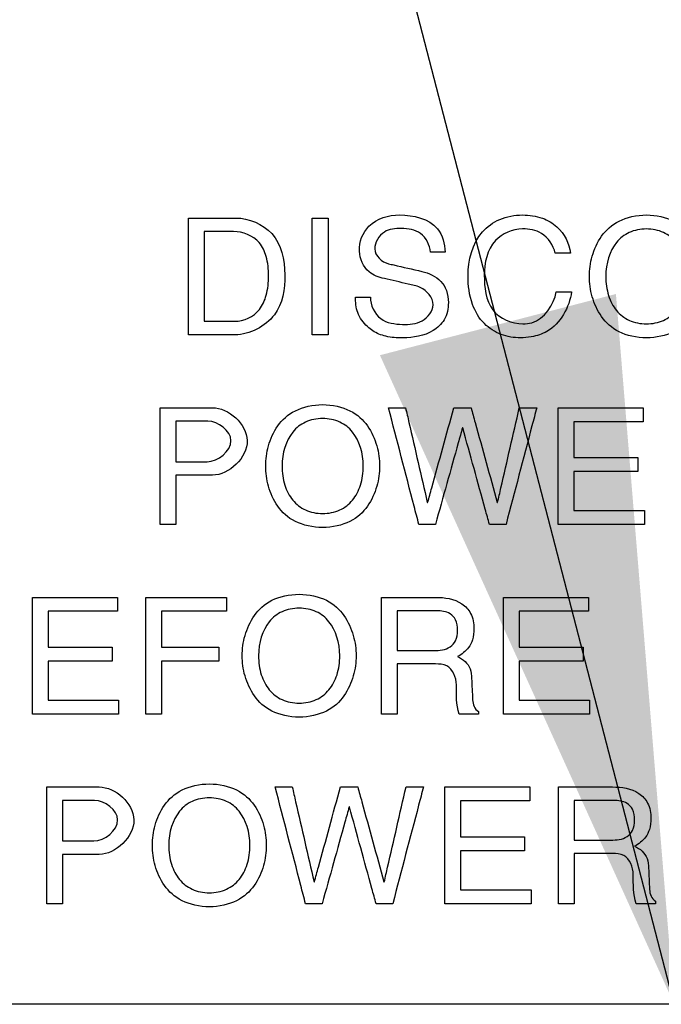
# Model space of a CAD drawing. Header units: inches. Extents: x 0 to 34, y 0 to 22.
# Tile 70 of 82: x 27.67 to 27.834, y 17.143 to 17.395. Entities that reach past the tile are written whole.
import ezdxf

# ---------------------------------------------------------------- set-up
doc = ezdxf.new("R2010")
doc.units = ezdxf.units.IN
doc.header["$LTSCALE"] = 1.87
doc.header["$MEASUREMENT"] = 0
doc.layers.get('0').update_dxf_attribs({"linetype": 'CONTINUOUS'})
doc.layers.add('DATUMCURVES', color=7, linetype='CONTINUOUS')
doc.layers.add('DETAIL', color=7, linetype='CONTINUOUS')

msp = doc.modelspace()

# ---------------------------------------------------------------- linework, layer by layer
at = {"color": 7, "linetype": 'CONTINUOUS'}
msp.add_line((28.18294, 17.14309), (27.50528, 17.14309), dxfattribs=at)
at = {"layer": 'DATUMCURVES', "color": 40, "linetype": 'CONTINUOUS'}
for points, knots in [([(27.76338, 17.32914, 3.55992), (27.76199, 17.32946, 3.55992), (27.7586, 17.33063, 3.55992), (27.7561, 17.33651, 3.55992), (27.75893, 17.34384, 3.55992), (27.7645, 17.34543, 3.55992), (27.7673, 17.34543, 3.55992)], [0, 0, 0, 0, 0.16941, 0.40004, 0.669406, 1, 1, 1, 1]), ([(27.7673, 17.34543, 3.55992), (27.77073, 17.34543, 3.55992), (27.77738, 17.34399, 3.55992), (27.77886, 17.33799, 3.55992), (27.77896, 17.33588, 3.55992)], [0, 0, 0, 0, 0.620043, 1, 1, 1, 1]), ([(27.78484, 17.32984, 3.55992), (27.78484, 17.33379, 3.55992), (27.78644, 17.34006, 3.55992), (27.79294, 17.34477, 3.55992), (27.79853, 17.34572, 3.55992), (27.80372, 17.34497, 3.55992), (27.80879, 17.34211, 3.55992), (27.81079, 17.33816, 3.55992), (27.81109, 17.33564, 3.55992)], [0, 0, 0, 0, 0.2936, 0.428295, 0.576236, 0.704091, 0.811317, 1, 1, 1, 1]), ([(27.83055, 17.31393, 3.55992), (27.82803, 17.31393, 3.55992), (27.82301, 17.31508, 3.55992), (27.81875, 17.31917, 3.55992), (27.81638, 17.32452, 3.55992), (27.81575, 17.32968, 3.55992), (27.81638, 17.33483, 3.55992), (27.81875, 17.34019, 3.55992), (27.82301, 17.34426, 3.55992), (27.82803, 17.34543, 3.55992), (27.83055, 17.34543, 3.55992)], [0, 0, 0, 0, 0.124966, 0.249933, 0.374899, 0.499866, 0.624899, 0.749933, 0.874966, 1, 1, 1, 1]), ([(27.83055, 17.34543, 3.55992), (27.83306, 17.34543, 3.55992), (27.83808, 17.34426, 3.55992), (27.84234, 17.34019, 3.55992), (27.84471, 17.33483, 3.55992), (27.84534, 17.32968, 3.55992), (27.84471, 17.32452, 3.55992), (27.84234, 17.31917, 3.55992), (27.83808, 17.31508, 3.55992), (27.83306, 17.31393, 3.55992), (27.83055, 17.31393, 3.55992)], [0, 0, 0, 0, 0.125034, 0.250067, 0.375101, 0.500134, 0.625101, 0.750067, 0.875034, 1, 1, 1, 1]), ([(27.71317, 17.34464, 3.55992), (27.7138, 17.34464, 3.55992), (27.71785, 17.34464, 3.55992), (27.72189, 17.34464, 3.55992), (27.7253, 17.34464, 3.55992)], [0, 0, 0, 0, 0.15625, 1, 1, 1, 1]), ([(27.71317, 17.31472, 3.55992), (27.71317, 17.31628, 3.55992), (27.71317, 17.32625, 3.55992), (27.71317, 17.33622, 3.55992), (27.71317, 17.34464, 3.55992)], [0, 0, 0, 0, 0.15625, 1, 1, 1, 1]), ([(27.7253, 17.34464, 3.55992), (27.72865, 17.34464, 3.55992), (27.73625, 17.34146, 3.55992), (27.73859, 17.33023, 3.55992), (27.73667, 17.31878, 3.55992), (27.7289, 17.31472, 3.55992), (27.72513, 17.31472, 3.55992)], [0, 0, 0, 0, 0.233587, 0.491139, 0.737277, 1, 1, 1, 1]), ([(27.74492, 17.31472, 3.55992), (27.74492, 17.31628, 3.55992), (27.74492, 17.32625, 3.55992), (27.74492, 17.33622, 3.55992), (27.74492, 17.34464, 3.55992)], [0, 0, 0, 0, 0.15625, 1, 1, 1, 1]), ([(27.74896, 17.34464, 3.55992), (27.74896, 17.34308, 3.55992), (27.74896, 17.3331, 3.55992), (27.74896, 17.32313, 3.55992), (27.74896, 17.31472, 3.55992)], [0, 0, 0, 0, 0.15625, 1, 1, 1, 1]), ([(27.72475, 17.34118, 3.55992), (27.72436, 17.34118, 3.55992), (27.72185, 17.34118, 3.55992), (27.71933, 17.34118, 3.55992), (27.71721, 17.34118, 3.55992)], [0, 0, 0, 0, 0.15625, 1, 1, 1, 1]), ([(27.71721, 17.34118, 3.55992), (27.71721, 17.33998, 3.55992), (27.71721, 17.33231, 3.55992), (27.71721, 17.32465, 3.55992), (27.71721, 17.31818, 3.55992)], [0, 0, 0, 0, 0.15625, 1, 1, 1, 1]), ([(27.72505, 17.31818, 3.55992), (27.72737, 17.31818, 3.55992), (27.7313, 17.32004, 3.55992), (27.7334, 17.32512, 3.55992), (27.73388, 17.32983, 3.55992), (27.73342, 17.33451, 3.55992), (27.73118, 17.33958, 3.55992), (27.72713, 17.34118, 3.55992), (27.72475, 17.34118, 3.55992)], [0, 0, 0, 0, 0.217019, 0.343026, 0.499801, 0.654966, 0.778336, 1, 1, 1, 1]), ([(27.77517, 17.33588, 3.55992), (27.77509, 17.33768, 3.55992), (27.77317, 17.34138, 3.55992), (27.76796, 17.34216, 3.55992), (27.76292, 17.34171, 3.55992), (27.76092, 17.33838, 3.55992), (27.76092, 17.33672, 3.55992)], [0, 0, 0, 0, 0.271205, 0.525701, 0.749927, 1, 1, 1, 1]), ([(27.80717, 17.33564, 3.55992), (27.80674, 17.33765, 3.55992), (27.80434, 17.34119, 3.55992), (27.79792, 17.34241, 3.55992), (27.79034, 17.33941, 3.55992), (27.789, 17.33308, 3.55992), (27.789, 17.32997, 3.55992)], [0, 0, 0, 0, 0.220381, 0.39775, 0.666814, 1, 1, 1, 1]), ([(27.83055, 17.34184, 3.55992), (27.82901, 17.34184, 3.55992), (27.82595, 17.34122, 3.55992), (27.82162, 17.33778, 3.55992), (27.81964, 17.33142, 3.55992), (27.82062, 17.32459, 3.55992), (27.82271, 17.32074, 3.55992), (27.82595, 17.31815, 3.55992), (27.82901, 17.31751, 3.55992), (27.83055, 17.31751, 3.55992)], [0, 0, 0, 0, 0.125037, 0.250074, 0.500148, 0.625111, 0.750074, 0.875037, 1, 1, 1, 1]), ([(27.83055, 17.31751, 3.55992), (27.83208, 17.31751, 3.55992), (27.83514, 17.31815, 3.55992), (27.83838, 17.32074, 3.55992), (27.84047, 17.32459, 3.55992), (27.84145, 17.33142, 3.55992), (27.83947, 17.33778, 3.55992), (27.83514, 17.34122, 3.55992), (27.83208, 17.34184, 3.55992), (27.83055, 17.34184, 3.55992)], [0, 0, 0, 0, 0.124963, 0.249926, 0.374889, 0.499852, 0.749926, 0.874963, 1, 1, 1, 1]), ([(27.76446, 17.33293, 3.55992), (27.76491, 17.33282, 3.55992), (27.76775, 17.33217, 3.55992), (27.7706, 17.33152, 3.55992), (27.773, 17.33097, 3.55992)], [0, 0, 0, 0, 0.15625, 1, 1, 1, 1]), ([(27.773, 17.33097, 3.55992), (27.77478, 17.33055, 3.55992), (27.7775, 17.32935, 3.55992), (27.77952, 17.32601, 3.55992), (27.78001, 17.32252, 3.55992), (27.77918, 17.31851, 3.55992), (27.77494, 17.31459, 3.55992), (27.76935, 17.31373, 3.55992), (27.76517, 17.31401, 3.55992), (27.76378, 17.31433, 3.55992)], [0, 0, 0, 0, 0.170639, 0.255173, 0.353731, 0.494937, 0.618118, 0.866942, 1, 1, 1, 1]), ([(27.789, 17.32997, 3.55992), (27.789, 17.32692, 3.55992), (27.78958, 17.3203, 3.55992), (27.79608, 17.31751, 3.55992), (27.79892, 17.31751, 3.55992)], [0, 0, 0, 0, 0.517043, 1, 1, 1, 1]), ([(27.77588, 17.32243, 3.55992), (27.77588, 17.32426, 3.55992), (27.77337, 17.32704, 3.55992), (27.77054, 17.32747, 3.55992), (27.7695, 17.32772, 3.55992)], [0, 0, 0, 0, 0.633207, 1, 1, 1, 1]), ([(27.81138, 17.32572, 3.55992), (27.8108, 17.32178, 3.55992), (27.8077, 17.31611, 3.55992), (27.80155, 17.31415, 3.55992), (27.79838, 17.31385, 3.55992), (27.79576, 17.31407, 3.55992), (27.79246, 17.31494, 3.55992), (27.78854, 17.31743, 3.55992), (27.78536, 17.32289, 3.55992), (27.78484, 17.32737, 3.55992), (27.78484, 17.32984, 3.55992)], [0, 0, 0, 0, 0.281892, 0.382014, 0.447436, 0.507326, 0.566975, 0.687949, 0.824648, 1, 1, 1, 1]), ([(27.79892, 17.31751, 3.55992), (27.79968, 17.31751, 3.55992), (27.80386, 17.31797, 3.55992), (27.80681, 17.32241, 3.55992), (27.80746, 17.32572, 3.55992)], [0, 0, 0, 0, 0.183506, 1, 1, 1, 1]), ([(27.76378, 17.31433, 3.55992), (27.76317, 17.31448, 3.55992), (27.76146, 17.31501, 3.55992), (27.75867, 17.31681, 3.55992), (27.75624, 17.32017, 3.55992), (27.756, 17.32305, 3.55992), (27.756, 17.32439, 3.55992)], [0, 0, 0, 0, 0.137828, 0.391353, 0.708416, 1, 1, 1, 1]), ([(27.7598, 17.32439, 3.55992), (27.7598, 17.32233, 3.55992), (27.76183, 17.31798, 3.55992), (27.76786, 17.31722, 3.55992), (27.77321, 17.31752, 3.55992), (27.77588, 17.32076, 3.55992), (27.77588, 17.32243, 3.55992)], [0, 0, 0, 0, 0.279626, 0.54111, 0.772611, 1, 1, 1, 1]), ([(27.71721, 17.31818, 3.55992), (27.71762, 17.31818, 3.55992), (27.72023, 17.31818, 3.55992), (27.72284, 17.31818, 3.55992), (27.72505, 17.31818, 3.55992)], [0, 0, 0, 0, 0.15625, 1, 1, 1, 1]), ([(27.72513, 17.31472, 3.55992), (27.72451, 17.31472, 3.55992), (27.72052, 17.31472, 3.55992), (27.71654, 17.31472, 3.55992), (27.71317, 17.31472, 3.55992)], [0, 0, 0, 0, 0.15625, 1, 1, 1, 1]), ([(27.7059, 17.26611, 3.55992), (27.7059, 17.26767, 3.55992), (27.7059, 17.27764, 3.55992), (27.7059, 17.28761, 3.55992), (27.7059, 17.29602, 3.55992)], [0, 0, 0, 0, 0.15625, 1, 1, 1, 1]), ([(27.7059, 17.29602, 3.55992), (27.7066, 17.29602, 3.55992), (27.71109, 17.29602, 3.55992), (27.71557, 17.29602, 3.55992), (27.71936, 17.29602, 3.55992)], [0, 0, 0, 0, 0.15625, 1, 1, 1, 1]), ([(27.71936, 17.29602, 3.55992), (27.72344, 17.29602, 3.55992), (27.73298, 17.28761, 3.55992), (27.72354, 17.27873, 3.55992), (27.71936, 17.27873, 3.55992)], [0, 0, 0, 0, 0.493508, 1, 1, 1, 1]), ([(27.74757, 17.26532, 3.55992), (27.74506, 17.26532, 3.55992), (27.74003, 17.26647, 3.55992), (27.73577, 17.27056, 3.55992), (27.7334, 17.27591, 3.55992), (27.73278, 17.28107, 3.55992), (27.7334, 17.28621, 3.55992), (27.73577, 17.29158, 3.55992), (27.74003, 17.29565, 3.55992), (27.74506, 17.29681, 3.55992), (27.74757, 17.29681, 3.55992)], [0, 0, 0, 0, 0.124966, 0.249933, 0.374899, 0.499866, 0.624899, 0.749933, 0.874966, 1, 1, 1, 1]), ([(27.74757, 17.29681, 3.55992), (27.75008, 17.29681, 3.55992), (27.7551, 17.29565, 3.55992), (27.75936, 17.29158, 3.55992), (27.76173, 17.28621, 3.55992), (27.76236, 17.28107, 3.55992), (27.76173, 17.27591, 3.55992), (27.75936, 17.27056, 3.55992), (27.7551, 17.26647, 3.55992), (27.75008, 17.26532, 3.55992), (27.74757, 17.26532, 3.55992)], [0, 0, 0, 0, 0.125034, 0.250067, 0.375101, 0.500134, 0.625101, 0.750067, 0.875034, 1, 1, 1, 1]), ([(27.77223, 17.26611, 3.55992), (27.77183, 17.26767, 3.55992), (27.76923, 17.27764, 3.55992), (27.76663, 17.28761, 3.55992), (27.76444, 17.29602, 3.55992)], [0, 0, 0, 0, 0.15625, 1, 1, 1, 1]), ([(27.76882, 17.29602, 3.55992), (27.76911, 17.29476, 3.55992), (27.77097, 17.28665, 3.55992), (27.77283, 17.27854, 3.55992), (27.7744, 17.27169, 3.55992)], [0, 0, 0, 0, 0.15625, 1, 1, 1, 1]), ([(27.77448, 17.27169, 3.55992), (27.77483, 17.27296, 3.55992), (27.77707, 17.28107, 3.55992), (27.77931, 17.28918, 3.55992), (27.78119, 17.29602, 3.55992)], [0, 0, 0, 0, 0.15625, 1, 1, 1, 1]), ([(27.78561, 17.29602, 3.55992), (27.78596, 17.29476, 3.55992), (27.78819, 17.28665, 3.55992), (27.79043, 17.27854, 3.55992), (27.79232, 17.27169, 3.55992)], [0, 0, 0, 0, 0.15625, 1, 1, 1, 1]), ([(27.7924, 17.27169, 3.55992), (27.79269, 17.27296, 3.55992), (27.79455, 17.28107, 3.55992), (27.79641, 17.28918, 3.55992), (27.79798, 17.29602, 3.55992)], [0, 0, 0, 0, 0.15625, 1, 1, 1, 1]), ([(27.80244, 17.29602, 3.55992), (27.80203, 17.29447, 3.55992), (27.79941, 17.28449, 3.55992), (27.79678, 17.27452, 3.55992), (27.79457, 17.26611, 3.55992)], [0, 0, 0, 0, 0.15625, 1, 1, 1, 1]), ([(27.80794, 17.26611, 3.55992), (27.80794, 17.26767, 3.55992), (27.80794, 17.27764, 3.55992), (27.80794, 17.28761, 3.55992), (27.80794, 17.29602, 3.55992)], [0, 0, 0, 0, 0.15625, 1, 1, 1, 1]), ([(27.80794, 17.29602, 3.55992), (27.80908, 17.29602, 3.55992), (27.81634, 17.29602, 3.55992), (27.8236, 17.29602, 3.55992), (27.82973, 17.29602, 3.55992)], [0, 0, 0, 0, 0.15625, 1, 1, 1, 1]), ([(27.71815, 17.29257, 3.55992), (27.71772, 17.29257, 3.55992), (27.71499, 17.29257, 3.55992), (27.71225, 17.29257, 3.55992), (27.70994, 17.29257, 3.55992)], [0, 0, 0, 0, 0.15625, 1, 1, 1, 1]), ([(27.70994, 17.29257, 3.55992), (27.70994, 17.29203, 3.55992), (27.70994, 17.28857, 3.55992), (27.70994, 17.28511, 3.55992), (27.70994, 17.28219, 3.55992)], [0, 0, 0, 0, 0.15625, 1, 1, 1, 1]), ([(27.74757, 17.29323, 3.55992), (27.74604, 17.29323, 3.55992), (27.74297, 17.29261, 3.55992), (27.73864, 17.28917, 3.55992), (27.73666, 17.28281, 3.55992), (27.73764, 17.27598, 3.55992), (27.73973, 17.27213, 3.55992), (27.74297, 17.26954, 3.55992), (27.74604, 17.2689, 3.55992), (27.74757, 17.2689, 3.55992)], [0, 0, 0, 0, 0.125037, 0.250074, 0.500148, 0.625111, 0.750074, 0.875037, 1, 1, 1, 1]), ([(27.74757, 17.2689, 3.55992), (27.7491, 17.2689, 3.55992), (27.75216, 17.26954, 3.55992), (27.75541, 17.27213, 3.55992), (27.7575, 17.27598, 3.55992), (27.75848, 17.28281, 3.55992), (27.75649, 17.28917, 3.55992), (27.75216, 17.29261, 3.55992), (27.7491, 17.29323, 3.55992), (27.74757, 17.29323, 3.55992)], [0, 0, 0, 0, 0.124963, 0.249926, 0.374889, 0.499852, 0.749926, 0.874963, 1, 1, 1, 1]), ([(27.82973, 17.29244, 3.55992), (27.82881, 17.29244, 3.55992), (27.82289, 17.29244, 3.55992), (27.81698, 17.29244, 3.55992), (27.81198, 17.29244, 3.55992)], [0, 0, 0, 0, 0.15625, 1, 1, 1, 1]), ([(27.81198, 17.29244, 3.55992), (27.81198, 17.29196, 3.55992), (27.81198, 17.28891, 3.55992), (27.81198, 17.28585, 3.55992), (27.81198, 17.28327, 3.55992)], [0, 0, 0, 0, 0.15625, 1, 1, 1, 1]), ([(27.7834, 17.2909, 3.55992), (27.78304, 17.28961, 3.55992), (27.78073, 17.28134, 3.55992), (27.77843, 17.27308, 3.55992), (27.77648, 17.26611, 3.55992)], [0, 0, 0, 0, 0.15625, 1, 1, 1, 1]), ([(27.79032, 17.26611, 3.55992), (27.78996, 17.2674, 3.55992), (27.78768, 17.27566, 3.55992), (27.78541, 17.28392, 3.55992), (27.78348, 17.2909, 3.55992)], [0, 0, 0, 0, 0.15625, 1, 1, 1, 1]), ([(27.70994, 17.28219, 3.55992), (27.71036, 17.28219, 3.55992), (27.71304, 17.28219, 3.55992), (27.71572, 17.28219, 3.55992), (27.71798, 17.28219, 3.55992)], [0, 0, 0, 0, 0.15625, 1, 1, 1, 1]), ([(27.81198, 17.28327, 3.55992), (27.81284, 17.28327, 3.55992), (27.8183, 17.28327, 3.55992), (27.82375, 17.28327, 3.55992), (27.82836, 17.28327, 3.55992)], [0, 0, 0, 0, 0.15625, 1, 1, 1, 1]), ([(27.82836, 17.27969, 3.55992), (27.82751, 17.27969, 3.55992), (27.82205, 17.27969, 3.55992), (27.81659, 17.27969, 3.55992), (27.81198, 17.27969, 3.55992)], [0, 0, 0, 0, 0.15625, 1, 1, 1, 1]), ([(27.81198, 17.27969, 3.55992), (27.81198, 17.27917, 3.55992), (27.81198, 17.27584, 3.55992), (27.81198, 17.2725, 3.55992), (27.81198, 17.26969, 3.55992)], [0, 0, 0, 0, 0.15625, 1, 1, 1, 1]), ([(27.71936, 17.27873, 3.55992), (27.71887, 17.27873, 3.55992), (27.71573, 17.27873, 3.55992), (27.71259, 17.27873, 3.55992), (27.70994, 17.27873, 3.55992)], [0, 0, 0, 0, 0.15625, 1, 1, 1, 1]), ([(27.70994, 17.27873, 3.55992), (27.70994, 17.27807, 3.55992), (27.70994, 17.27387, 3.55992), (27.70994, 17.26966, 3.55992), (27.70994, 17.26611, 3.55992)], [0, 0, 0, 0, 0.15625, 1, 1, 1, 1]), ([(27.81198, 17.26969, 3.55992), (27.81292, 17.26969, 3.55992), (27.81894, 17.26969, 3.55992), (27.82495, 17.26969, 3.55992), (27.83002, 17.26969, 3.55992)], [0, 0, 0, 0, 0.15625, 1, 1, 1, 1]), ([(27.83002, 17.26611, 3.55992), (27.82887, 17.26611, 3.55992), (27.82151, 17.26611, 3.55992), (27.81415, 17.26611, 3.55992), (27.80794, 17.26611, 3.55992)], [0, 0, 0, 0, 0.15625, 1, 1, 1, 1]), ([(27.67317, 17.2175, 3.55992), (27.67317, 17.21905, 3.55992), (27.67317, 17.22903, 3.55992), (27.67317, 17.239, 3.55992), (27.67317, 17.24741, 3.55992)], [0, 0, 0, 0, 0.15625, 1, 1, 1, 1]), ([(27.67317, 17.24741, 3.55992), (27.6743, 17.24741, 3.55992), (27.68157, 17.24741, 3.55992), (27.68883, 17.24741, 3.55992), (27.69496, 17.24741, 3.55992)], [0, 0, 0, 0, 0.15625, 1, 1, 1, 1]), ([(27.70221, 17.2175, 3.55992), (27.70221, 17.21905, 3.55992), (27.70221, 17.22903, 3.55992), (27.70221, 17.239, 3.55992), (27.70221, 17.24741, 3.55992)], [0, 0, 0, 0, 0.15625, 1, 1, 1, 1]), ([(27.70221, 17.24741, 3.55992), (27.70329, 17.24741, 3.55992), (27.71019, 17.24741, 3.55992), (27.7171, 17.24741, 3.55992), (27.72292, 17.24741, 3.55992)], [0, 0, 0, 0, 0.15625, 1, 1, 1, 1]), ([(27.74155, 17.21671, 3.55992), (27.73903, 17.21671, 3.55992), (27.73401, 17.21786, 3.55992), (27.72975, 17.22195, 3.55992), (27.72738, 17.2273, 3.55992), (27.72675, 17.23245, 3.55992), (27.72738, 17.2376, 3.55992), (27.72975, 17.24297, 3.55992), (27.73401, 17.24704, 3.55992), (27.73903, 17.2482, 3.55992), (27.74155, 17.2482, 3.55992)], [0, 0, 0, 0, 0.124966, 0.249933, 0.374899, 0.499866, 0.624899, 0.749933, 0.874966, 1, 1, 1, 1]), ([(27.74155, 17.2482, 3.55992), (27.74406, 17.2482, 3.55992), (27.74908, 17.24704, 3.55992), (27.75334, 17.24297, 3.55992), (27.75571, 17.2376, 3.55992), (27.75634, 17.23245, 3.55992), (27.75571, 17.2273, 3.55992), (27.75334, 17.22195, 3.55992), (27.74908, 17.21786, 3.55992), (27.74406, 17.21671, 3.55992), (27.74155, 17.21671, 3.55992)], [0, 0, 0, 0, 0.125034, 0.250067, 0.375101, 0.500134, 0.625101, 0.750067, 0.875034, 1, 1, 1, 1]), ([(27.76267, 17.2175, 3.55992), (27.76267, 17.21905, 3.55992), (27.76267, 17.22903, 3.55992), (27.76267, 17.239, 3.55992), (27.76267, 17.24741, 3.55992)], [0, 0, 0, 0, 0.15625, 1, 1, 1, 1]), ([(27.76267, 17.24741, 3.55992), (27.76339, 17.24741, 3.55992), (27.768, 17.24741, 3.55992), (27.77261, 17.24741, 3.55992), (27.7765, 17.24741, 3.55992)], [0, 0, 0, 0, 0.15625, 1, 1, 1, 1]), ([(27.7765, 17.24741, 3.55992), (27.77882, 17.24741, 3.55992), (27.78253, 17.24693, 3.55992), (27.78593, 17.24325, 3.55992), (27.78649, 17.23975, 3.55992), (27.78615, 17.23671, 3.55992), (27.78488, 17.23402, 3.55992), (27.78322, 17.23282, 3.55992), (27.78217, 17.23221, 3.55992)], [0, 0, 0, 0, 0.302163, 0.446546, 0.621067, 0.744819, 0.841305, 1, 1, 1, 1]), ([(27.79392, 17.2175, 3.55992), (27.79392, 17.21905, 3.55992), (27.79392, 17.22903, 3.55992), (27.79392, 17.239, 3.55992), (27.79392, 17.24741, 3.55992)], [0, 0, 0, 0, 0.15625, 1, 1, 1, 1]), ([(27.79392, 17.24741, 3.55992), (27.79506, 17.24741, 3.55992), (27.80232, 17.24741, 3.55992), (27.80958, 17.24741, 3.55992), (27.81571, 17.24741, 3.55992)], [0, 0, 0, 0, 0.15625, 1, 1, 1, 1]), ([(27.74155, 17.24462, 3.55992), (27.74001, 17.24462, 3.55992), (27.73695, 17.244, 3.55992), (27.73262, 17.24056, 3.55992), (27.73064, 17.2342, 3.55992), (27.73162, 17.22737, 3.55992), (27.73371, 17.22352, 3.55992), (27.73695, 17.22092, 3.55992), (27.74001, 17.22029, 3.55992), (27.74155, 17.22029, 3.55992)], [0, 0, 0, 0, 0.125037, 0.250074, 0.500148, 0.625111, 0.750074, 0.875037, 1, 1, 1, 1]), ([(27.74155, 17.22029, 3.55992), (27.74308, 17.22029, 3.55992), (27.74614, 17.22092, 3.55992), (27.74938, 17.22352, 3.55992), (27.75148, 17.22737, 3.55992), (27.75245, 17.2342, 3.55992), (27.75047, 17.24056, 3.55992), (27.74614, 17.244, 3.55992), (27.74308, 17.24462, 3.55992), (27.74155, 17.24462, 3.55992)], [0, 0, 0, 0, 0.124963, 0.249926, 0.374889, 0.499852, 0.749926, 0.874963, 1, 1, 1, 1]), ([(27.69496, 17.24383, 3.55992), (27.69404, 17.24383, 3.55992), (27.68812, 17.24383, 3.55992), (27.6822, 17.24383, 3.55992), (27.67721, 17.24383, 3.55992)], [0, 0, 0, 0, 0.15625, 1, 1, 1, 1]), ([(27.67721, 17.24383, 3.55992), (27.67721, 17.24335, 3.55992), (27.67721, 17.2403, 3.55992), (27.67721, 17.23724, 3.55992), (27.67721, 17.23466, 3.55992)], [0, 0, 0, 0, 0.15625, 1, 1, 1, 1]), ([(27.72292, 17.24383, 3.55992), (27.72205, 17.24383, 3.55992), (27.7165, 17.24383, 3.55992), (27.71094, 17.24383, 3.55992), (27.70625, 17.24383, 3.55992)], [0, 0, 0, 0, 0.15625, 1, 1, 1, 1]), ([(27.70625, 17.24383, 3.55992), (27.70625, 17.24335, 3.55992), (27.70625, 17.2403, 3.55992), (27.70625, 17.23724, 3.55992), (27.70625, 17.23466, 3.55992)], [0, 0, 0, 0, 0.15625, 1, 1, 1, 1]), ([(27.77679, 17.24395, 3.55992), (27.77627, 17.24395, 3.55992), (27.77291, 17.24395, 3.55992), (27.76955, 17.24395, 3.55992), (27.76671, 17.24395, 3.55992)], [0, 0, 0, 0, 0.15625, 1, 1, 1, 1]), ([(27.76671, 17.24395, 3.55992), (27.76671, 17.24343, 3.55992), (27.76671, 17.24004, 3.55992), (27.76671, 17.23665, 3.55992), (27.76671, 17.23379, 3.55992)], [0, 0, 0, 0, 0.15625, 1, 1, 1, 1]), ([(27.77609, 17.23379, 3.55992), (27.77751, 17.23379, 3.55992), (27.77982, 17.23399, 3.55992), (27.78196, 17.23638, 3.55992), (27.78229, 17.23898, 3.55992), (27.78196, 17.24156, 3.55992), (27.77997, 17.24374, 3.55992), (27.77797, 17.24395, 3.55992), (27.77679, 17.24395, 3.55992)], [0, 0, 0, 0, 0.244001, 0.364551, 0.520767, 0.680801, 0.797837, 1, 1, 1, 1]), ([(27.81571, 17.24383, 3.55992), (27.81479, 17.24383, 3.55992), (27.80887, 17.24383, 3.55992), (27.80295, 17.24383, 3.55992), (27.79796, 17.24383, 3.55992)], [0, 0, 0, 0, 0.15625, 1, 1, 1, 1]), ([(27.79796, 17.24383, 3.55992), (27.79796, 17.24335, 3.55992), (27.79796, 17.2403, 3.55992), (27.79796, 17.23724, 3.55992), (27.79796, 17.23466, 3.55992)], [0, 0, 0, 0, 0.15625, 1, 1, 1, 1]), ([(27.67721, 17.23466, 3.55992), (27.67806, 17.23466, 3.55992), (27.68352, 17.23466, 3.55992), (27.68898, 17.23466, 3.55992), (27.69359, 17.23466, 3.55992)], [0, 0, 0, 0, 0.15625, 1, 1, 1, 1]), ([(27.70625, 17.23466, 3.55992), (27.70702, 17.23466, 3.55992), (27.71191, 17.23466, 3.55992), (27.71679, 17.23466, 3.55992), (27.72092, 17.23466, 3.55992)], [0, 0, 0, 0, 0.15625, 1, 1, 1, 1]), ([(27.79796, 17.23466, 3.55992), (27.79882, 17.23466, 3.55992), (27.80427, 17.23466, 3.55992), (27.80973, 17.23466, 3.55992), (27.81434, 17.23466, 3.55992)], [0, 0, 0, 0, 0.15625, 1, 1, 1, 1]), ([(27.76671, 17.23379, 3.55992), (27.7672, 17.23379, 3.55992), (27.77033, 17.23379, 3.55992), (27.77345, 17.23379, 3.55992), (27.77609, 17.23379, 3.55992)], [0, 0, 0, 0, 0.15625, 1, 1, 1, 1]), ([(27.78217, 17.23221, 3.55992), (27.78354, 17.23164, 3.55992), (27.78558, 17.22984, 3.55992), (27.78572, 17.22743, 3.55992), (27.78575, 17.22658, 3.55992)], [0, 0, 0, 0, 0.633672, 1, 1, 1, 1]), ([(27.69359, 17.23108, 3.55992), (27.69273, 17.23108, 3.55992), (27.68728, 17.23108, 3.55992), (27.68182, 17.23108, 3.55992), (27.67721, 17.23108, 3.55992)], [0, 0, 0, 0, 0.15625, 1, 1, 1, 1]), ([(27.67721, 17.23108, 3.55992), (27.67721, 17.23056, 3.55992), (27.67721, 17.22723, 3.55992), (27.67721, 17.22389, 3.55992), (27.67721, 17.22108, 3.55992)], [0, 0, 0, 0, 0.15625, 1, 1, 1, 1]), ([(27.72092, 17.23108, 3.55992), (27.72016, 17.23108, 3.55992), (27.71527, 17.23108, 3.55992), (27.71038, 17.23108, 3.55992), (27.70625, 17.23108, 3.55992)], [0, 0, 0, 0, 0.15625, 1, 1, 1, 1]), ([(27.70625, 17.23108, 3.55992), (27.70625, 17.23037, 3.55992), (27.70625, 17.22584, 3.55992), (27.70625, 17.22132, 3.55992), (27.70625, 17.2175, 3.55992)], [0, 0, 0, 0, 0.15625, 1, 1, 1, 1]), ([(27.7765, 17.23033, 3.55992), (27.77599, 17.23033, 3.55992), (27.77273, 17.23033, 3.55992), (27.76947, 17.23033, 3.55992), (27.76671, 17.23033, 3.55992)], [0, 0, 0, 0, 0.15625, 1, 1, 1, 1]), ([(27.76671, 17.23033, 3.55992), (27.76671, 17.22966, 3.55992), (27.76671, 17.22538, 3.55992), (27.76671, 17.22111, 3.55992), (27.76671, 17.2175, 3.55992)], [0, 0, 0, 0, 0.15625, 1, 1, 1, 1]), ([(27.78184, 17.225, 3.55992), (27.78184, 17.22681, 3.55992), (27.78049, 17.2302, 3.55992), (27.77747, 17.23033, 3.55992), (27.7765, 17.23033, 3.55992)], [0, 0, 0, 0, 0.650946, 1, 1, 1, 1]), ([(27.81434, 17.23108, 3.55992), (27.81348, 17.23108, 3.55992), (27.80803, 17.23108, 3.55992), (27.80257, 17.23108, 3.55992), (27.79796, 17.23108, 3.55992)], [0, 0, 0, 0, 0.15625, 1, 1, 1, 1]), ([(27.79796, 17.23108, 3.55992), (27.79796, 17.23056, 3.55992), (27.79796, 17.22723, 3.55992), (27.79796, 17.22389, 3.55992), (27.79796, 17.22108, 3.55992)], [0, 0, 0, 0, 0.15625, 1, 1, 1, 1]), ([(27.67721, 17.22108, 3.55992), (27.67815, 17.22108, 3.55992), (27.68417, 17.22108, 3.55992), (27.69018, 17.22108, 3.55992), (27.69525, 17.22108, 3.55992)], [0, 0, 0, 0, 0.15625, 1, 1, 1, 1]), ([(27.79796, 17.22108, 3.55992), (27.7989, 17.22108, 3.55992), (27.80492, 17.22108, 3.55992), (27.81093, 17.22108, 3.55992), (27.816, 17.22108, 3.55992)], [0, 0, 0, 0, 0.15625, 1, 1, 1, 1]), ([(27.69525, 17.2175, 3.55992), (27.6941, 17.2175, 3.55992), (27.68674, 17.2175, 3.55992), (27.67938, 17.2175, 3.55992), (27.67317, 17.2175, 3.55992)], [0, 0, 0, 0, 0.15625, 1, 1, 1, 1]), ([(27.816, 17.2175, 3.55992), (27.81485, 17.2175, 3.55992), (27.80749, 17.2175, 3.55992), (27.80013, 17.2175, 3.55992), (27.79392, 17.2175, 3.55992)], [0, 0, 0, 0, 0.15625, 1, 1, 1, 1]), ([(27.67686, 17.16888, 3.55992), (27.67686, 17.17044, 3.55992), (27.67686, 17.18042, 3.55992), (27.67686, 17.19039, 3.55992), (27.67686, 17.1988, 3.55992)], [0, 0, 0, 0, 0.15625, 1, 1, 1, 1]), ([(27.67686, 17.1988, 3.55992), (27.67756, 17.1988, 3.55992), (27.68205, 17.1988, 3.55992), (27.68653, 17.1988, 3.55992), (27.69032, 17.1988, 3.55992)], [0, 0, 0, 0, 0.15625, 1, 1, 1, 1]), ([(27.69032, 17.1988, 3.55992), (27.69439, 17.1988, 3.55992), (27.70394, 17.19039, 3.55992), (27.6945, 17.18151, 3.55992), (27.69032, 17.18151, 3.55992)], [0, 0, 0, 0, 0.493508, 1, 1, 1, 1]), ([(27.71853, 17.16809, 3.55992), (27.71601, 17.16809, 3.55992), (27.71099, 17.16925, 3.55992), (27.70673, 17.17334, 3.55992), (27.70436, 17.17869, 3.55992), (27.70373, 17.18384, 3.55992), (27.70436, 17.18899, 3.55992), (27.70673, 17.19435, 3.55992), (27.71099, 17.19843, 3.55992), (27.71601, 17.19959, 3.55992), (27.71853, 17.19959, 3.55992)], [0, 0, 0, 0, 0.124966, 0.249933, 0.374899, 0.499866, 0.624899, 0.749933, 0.874966, 1, 1, 1, 1]), ([(27.71853, 17.19959, 3.55992), (27.72104, 17.19959, 3.55992), (27.72606, 17.19843, 3.55992), (27.73032, 17.19435, 3.55992), (27.73269, 17.18899, 3.55992), (27.73332, 17.18384, 3.55992), (27.73269, 17.17869, 3.55992), (27.73032, 17.17334, 3.55992), (27.72606, 17.16925, 3.55992), (27.72104, 17.16809, 3.55992), (27.71853, 17.16809, 3.55992)], [0, 0, 0, 0, 0.125034, 0.250067, 0.375101, 0.500134, 0.625101, 0.750067, 0.875034, 1, 1, 1, 1]), ([(27.74319, 17.16888, 3.55992), (27.74278, 17.17044, 3.55992), (27.74019, 17.18042, 3.55992), (27.73759, 17.19039, 3.55992), (27.7354, 17.1988, 3.55992)], [0, 0, 0, 0, 0.15625, 1, 1, 1, 1]), ([(27.73978, 17.1988, 3.55992), (27.74007, 17.19753, 3.55992), (27.74193, 17.18942, 3.55992), (27.74379, 17.18131, 3.55992), (27.74536, 17.17447, 3.55992)], [0, 0, 0, 0, 0.15625, 1, 1, 1, 1]), ([(27.74544, 17.17447, 3.55992), (27.74579, 17.17574, 3.55992), (27.74803, 17.18385, 3.55992), (27.75026, 17.19196, 3.55992), (27.75215, 17.1988, 3.55992)], [0, 0, 0, 0, 0.15625, 1, 1, 1, 1]), ([(27.75657, 17.1988, 3.55992), (27.75692, 17.19753, 3.55992), (27.75915, 17.18942, 3.55992), (27.76139, 17.18131, 3.55992), (27.76327, 17.17447, 3.55992)], [0, 0, 0, 0, 0.15625, 1, 1, 1, 1]), ([(27.76336, 17.17447, 3.55992), (27.76365, 17.17574, 3.55992), (27.76551, 17.18385, 3.55992), (27.76737, 17.19196, 3.55992), (27.76894, 17.1988, 3.55992)], [0, 0, 0, 0, 0.15625, 1, 1, 1, 1]), ([(27.7734, 17.1988, 3.55992), (27.77299, 17.19724, 3.55992), (27.77036, 17.18727, 3.55992), (27.76774, 17.1773, 3.55992), (27.76553, 17.16888, 3.55992)], [0, 0, 0, 0, 0.15625, 1, 1, 1, 1]), ([(27.7789, 17.16888, 3.55992), (27.7789, 17.17044, 3.55992), (27.7789, 17.18042, 3.55992), (27.7789, 17.19039, 3.55992), (27.7789, 17.1988, 3.55992)], [0, 0, 0, 0, 0.15625, 1, 1, 1, 1]), ([(27.7789, 17.1988, 3.55992), (27.78003, 17.1988, 3.55992), (27.7873, 17.1988, 3.55992), (27.79456, 17.1988, 3.55992), (27.80069, 17.1988, 3.55992)], [0, 0, 0, 0, 0.15625, 1, 1, 1, 1]), ([(27.80802, 17.16888, 3.55992), (27.80802, 17.17044, 3.55992), (27.80802, 17.18042, 3.55992), (27.80802, 17.19039, 3.55992), (27.80802, 17.1988, 3.55992)], [0, 0, 0, 0, 0.15625, 1, 1, 1, 1]), ([(27.80802, 17.1988, 3.55992), (27.80874, 17.1988, 3.55992), (27.81336, 17.1988, 3.55992), (27.81797, 17.1988, 3.55992), (27.82186, 17.1988, 3.55992)], [0, 0, 0, 0, 0.15625, 1, 1, 1, 1]), ([(27.82186, 17.1988, 3.55992), (27.82418, 17.1988, 3.55992), (27.82789, 17.19831, 3.55992), (27.83129, 17.19464, 3.55992), (27.83184, 17.19114, 3.55992), (27.83151, 17.1881, 3.55992), (27.83023, 17.18541, 3.55992), (27.82858, 17.18421, 3.55992), (27.82752, 17.18359, 3.55992)], [0, 0, 0, 0, 0.302138, 0.446508, 0.621015, 0.74476, 0.841261, 1, 1, 1, 1]), ([(27.68911, 17.19534, 3.55992), (27.68868, 17.19534, 3.55992), (27.68595, 17.19534, 3.55992), (27.68321, 17.19534, 3.55992), (27.6809, 17.19534, 3.55992)], [0, 0, 0, 0, 0.15625, 1, 1, 1, 1]), ([(27.6809, 17.19534, 3.55992), (27.6809, 17.1948, 3.55992), (27.6809, 17.19134, 3.55992), (27.6809, 17.18789, 3.55992), (27.6809, 17.18497, 3.55992)], [0, 0, 0, 0, 0.15625, 1, 1, 1, 1]), ([(27.71853, 17.19601, 3.55992), (27.71699, 17.19601, 3.55992), (27.71393, 17.19539, 3.55992), (27.7096, 17.19195, 3.55992), (27.70762, 17.18559, 3.55992), (27.7086, 17.17876, 3.55992), (27.71069, 17.17491, 3.55992), (27.71393, 17.17231, 3.55992), (27.71699, 17.17168, 3.55992), (27.71853, 17.17168, 3.55992)], [0, 0, 0, 0, 0.125037, 0.250074, 0.500148, 0.625111, 0.750074, 0.875037, 1, 1, 1, 1]), ([(27.71853, 17.17168, 3.55992), (27.72006, 17.17168, 3.55992), (27.72312, 17.17231, 3.55992), (27.72636, 17.17491, 3.55992), (27.72846, 17.17876, 3.55992), (27.72943, 17.18559, 3.55992), (27.72745, 17.19195, 3.55992), (27.72312, 17.19539, 3.55992), (27.72006, 17.19601, 3.55992), (27.71853, 17.19601, 3.55992)], [0, 0, 0, 0, 0.124963, 0.249926, 0.374889, 0.499852, 0.749926, 0.874963, 1, 1, 1, 1]), ([(27.75436, 17.19367, 3.55992), (27.754, 17.19238, 3.55992), (27.75169, 17.18412, 3.55992), (27.74939, 17.17586, 3.55992), (27.74744, 17.16888, 3.55992)], [0, 0, 0, 0, 0.15625, 1, 1, 1, 1]), ([(27.76127, 17.16888, 3.55992), (27.76092, 17.17018, 3.55992), (27.75864, 17.17844, 3.55992), (27.75636, 17.1867, 3.55992), (27.75444, 17.19367, 3.55992)], [0, 0, 0, 0, 0.15625, 1, 1, 1, 1]), ([(27.80069, 17.19522, 3.55992), (27.79977, 17.19522, 3.55992), (27.79385, 17.19522, 3.55992), (27.78793, 17.19522, 3.55992), (27.78294, 17.19522, 3.55992)], [0, 0, 0, 0, 0.15625, 1, 1, 1, 1]), ([(27.78294, 17.19522, 3.55992), (27.78294, 17.19474, 3.55992), (27.78294, 17.19169, 3.55992), (27.78294, 17.18863, 3.55992), (27.78294, 17.18605, 3.55992)], [0, 0, 0, 0, 0.15625, 1, 1, 1, 1]), ([(27.82215, 17.19534, 3.55992), (27.82162, 17.19534, 3.55992), (27.81826, 17.19534, 3.55992), (27.8149, 17.19534, 3.55992), (27.81207, 17.19534, 3.55992)], [0, 0, 0, 0, 0.15625, 1, 1, 1, 1]), ([(27.81207, 17.19534, 3.55992), (27.81207, 17.19481, 3.55992), (27.81207, 17.19143, 3.55992), (27.81207, 17.18804, 3.55992), (27.81207, 17.18518, 3.55992)], [0, 0, 0, 0, 0.15625, 1, 1, 1, 1]), ([(27.82144, 17.18518, 3.55992), (27.82286, 17.18518, 3.55992), (27.82517, 17.18538, 3.55992), (27.82731, 17.18776, 3.55992), (27.82765, 17.19036, 3.55992), (27.82731, 17.19295, 3.55992), (27.82533, 17.19513, 3.55992), (27.82332, 17.19534, 3.55992), (27.82215, 17.19534, 3.55992)], [0, 0, 0, 0, 0.24403, 0.364595, 0.52083, 0.680877, 0.79789, 1, 1, 1, 1]), ([(27.78294, 17.18605, 3.55992), (27.78379, 17.18605, 3.55992), (27.78925, 17.18605, 3.55992), (27.79471, 17.18605, 3.55992), (27.79932, 17.18605, 3.55992)], [0, 0, 0, 0, 0.15625, 1, 1, 1, 1]), ([(27.6809, 17.18497, 3.55992), (27.68132, 17.18497, 3.55992), (27.684, 17.18497, 3.55992), (27.68668, 17.18497, 3.55992), (27.68894, 17.18497, 3.55992)], [0, 0, 0, 0, 0.15625, 1, 1, 1, 1]), ([(27.81207, 17.18518, 3.55992), (27.81255, 17.18518, 3.55992), (27.81568, 17.18518, 3.55992), (27.8188, 17.18518, 3.55992), (27.82144, 17.18518, 3.55992)], [0, 0, 0, 0, 0.15625, 1, 1, 1, 1]), ([(27.82752, 17.18359, 3.55992), (27.82889, 17.18303, 3.55992), (27.83094, 17.18123, 3.55992), (27.83107, 17.17882, 3.55992), (27.83111, 17.17797, 3.55992)], [0, 0, 0, 0, 0.6338, 1, 1, 1, 1]), ([(27.69032, 17.18151, 3.55992), (27.68983, 17.18151, 3.55992), (27.68669, 17.18151, 3.55992), (27.68355, 17.18151, 3.55992), (27.6809, 17.18151, 3.55992)], [0, 0, 0, 0, 0.15625, 1, 1, 1, 1]), ([(27.6809, 17.18151, 3.55992), (27.6809, 17.18085, 3.55992), (27.6809, 17.17664, 3.55992), (27.6809, 17.17244, 3.55992), (27.6809, 17.16888, 3.55992)], [0, 0, 0, 0, 0.15625, 1, 1, 1, 1]), ([(27.79932, 17.18247, 3.55992), (27.79846, 17.18247, 3.55992), (27.793, 17.18247, 3.55992), (27.78755, 17.18247, 3.55992), (27.78294, 17.18247, 3.55992)], [0, 0, 0, 0, 0.15625, 1, 1, 1, 1]), ([(27.78294, 17.18247, 3.55992), (27.78294, 17.18195, 3.55992), (27.78294, 17.17861, 3.55992), (27.78294, 17.17528, 3.55992), (27.78294, 17.17247, 3.55992)], [0, 0, 0, 0, 0.15625, 1, 1, 1, 1]), ([(27.82186, 17.18172, 3.55992), (27.82135, 17.18172, 3.55992), (27.81808, 17.18172, 3.55992), (27.81482, 17.18172, 3.55992), (27.81207, 17.18172, 3.55992)], [0, 0, 0, 0, 0.15625, 1, 1, 1, 1]), ([(27.81207, 17.18172, 3.55992), (27.81207, 17.18105, 3.55992), (27.81207, 17.17677, 3.55992), (27.81207, 17.17249, 3.55992), (27.81207, 17.16888, 3.55992)], [0, 0, 0, 0, 0.15625, 1, 1, 1, 1]), ([(27.82719, 17.17639, 3.55992), (27.82719, 17.1782, 3.55992), (27.82584, 17.18159, 3.55992), (27.82283, 17.18172, 3.55992), (27.82186, 17.18172, 3.55992)], [0, 0, 0, 0, 0.651084, 1, 1, 1, 1]), ([(27.78294, 17.17247, 3.55992), (27.78388, 17.17247, 3.55992), (27.7899, 17.17247, 3.55992), (27.79591, 17.17247, 3.55992), (27.80098, 17.17247, 3.55992)], [0, 0, 0, 0, 0.15625, 1, 1, 1, 1]), ([(27.80098, 17.16888, 3.55992), (27.79983, 17.16888, 3.55992), (27.79247, 17.16888, 3.55992), (27.78511, 17.16888, 3.55992), (27.7789, 17.16888, 3.55992)], [0, 0, 0, 0, 0.15625, 1, 1, 1, 1])]:
    msp.add_open_spline(points, degree=3, knots=knots, dxfattribs=at)
for points in [[(27.74492, 17.34464, 3.55992), (27.74627, 17.34464, 3.55992), (27.74761, 17.34464, 3.55992), (27.74896, 17.34464, 3.55992)], [(27.76092, 17.33672, 3.55992), (27.76092, 17.33499, 3.55992), (27.76278, 17.33333, 3.55992), (27.76446, 17.33293, 3.55992)], [(27.77896, 17.33588, 3.55992), (27.7777, 17.33588, 3.55992), (27.77643, 17.33588, 3.55992), (27.77517, 17.33588, 3.55992)], [(27.81109, 17.33564, 3.55992), (27.80978, 17.33564, 3.55992), (27.80848, 17.33564, 3.55992), (27.80717, 17.33564, 3.55992)], [(27.7695, 17.32772, 3.55992), (27.76746, 17.32819, 3.55992), (27.76542, 17.32866, 3.55992), (27.76338, 17.32914, 3.55992)], [(27.80746, 17.32572, 3.55992), (27.80877, 17.32572, 3.55992), (27.81007, 17.32572, 3.55992), (27.81138, 17.32572, 3.55992)], [(27.756, 17.32439, 3.55992), (27.75727, 17.32439, 3.55992), (27.75853, 17.32439, 3.55992), (27.7598, 17.32439, 3.55992)], [(27.74896, 17.31472, 3.55992), (27.74761, 17.31472, 3.55992), (27.74627, 17.31472, 3.55992), (27.74492, 17.31472, 3.55992)], [(27.76444, 17.29602, 3.55992), (27.7659, 17.29602, 3.55992), (27.76736, 17.29602, 3.55992), (27.76882, 17.29602, 3.55992)], [(27.78119, 17.29602, 3.55992), (27.78266, 17.29602, 3.55992), (27.78414, 17.29602, 3.55992), (27.78561, 17.29602, 3.55992)], [(27.79798, 17.29602, 3.55992), (27.79947, 17.29602, 3.55992), (27.80096, 17.29602, 3.55992), (27.80244, 17.29602, 3.55992)], [(27.82973, 17.29602, 3.55992), (27.82973, 17.29483, 3.55992), (27.82973, 17.29363, 3.55992), (27.82973, 17.29244, 3.55992)], [(27.72407, 17.28756, 3.55992), (27.72407, 17.29015, 3.55992), (27.72073, 17.29257, 3.55992), (27.71815, 17.29257, 3.55992)], [(27.78348, 17.2909, 3.55992), (27.78346, 17.2909, 3.55992), (27.78343, 17.2909, 3.55992), (27.7834, 17.2909, 3.55992)], [(27.71798, 17.28219, 3.55992), (27.72069, 17.28219, 3.55992), (27.72407, 17.28486, 3.55992), (27.72407, 17.28756, 3.55992)], [(27.82836, 17.28327, 3.55992), (27.82836, 17.28208, 3.55992), (27.82836, 17.28089, 3.55992), (27.82836, 17.27969, 3.55992)], [(27.7744, 17.27169, 3.55992), (27.77443, 17.27169, 3.55992), (27.77446, 17.27169, 3.55992), (27.77448, 17.27169, 3.55992)], [(27.79232, 17.27169, 3.55992), (27.79234, 17.27169, 3.55992), (27.79237, 17.27169, 3.55992), (27.7924, 17.27169, 3.55992)], [(27.83002, 17.26969, 3.55992), (27.83002, 17.2685, 3.55992), (27.83002, 17.2673, 3.55992), (27.83002, 17.26611, 3.55992)], [(27.70994, 17.26611, 3.55992), (27.7086, 17.26611, 3.55992), (27.70725, 17.26611, 3.55992), (27.7059, 17.26611, 3.55992)], [(27.77648, 17.26611, 3.55992), (27.77507, 17.26611, 3.55992), (27.77365, 17.26611, 3.55992), (27.77223, 17.26611, 3.55992)], [(27.79457, 17.26611, 3.55992), (27.79315, 17.26611, 3.55992), (27.79173, 17.26611, 3.55992), (27.79032, 17.26611, 3.55992)], [(27.69496, 17.24741, 3.55992), (27.69496, 17.24622, 3.55992), (27.69496, 17.24502, 3.55992), (27.69496, 17.24383, 3.55992)], [(27.72292, 17.24741, 3.55992), (27.72292, 17.24622, 3.55992), (27.72292, 17.24502, 3.55992), (27.72292, 17.24383, 3.55992)], [(27.81571, 17.24741, 3.55992), (27.81571, 17.24622, 3.55992), (27.81571, 17.24502, 3.55992), (27.81571, 17.24383, 3.55992)], [(27.69359, 17.23466, 3.55992), (27.69359, 17.23347, 3.55992), (27.69359, 17.23227, 3.55992), (27.69359, 17.23108, 3.55992)], [(27.72092, 17.23466, 3.55992), (27.72092, 17.23347, 3.55992), (27.72092, 17.23227, 3.55992), (27.72092, 17.23108, 3.55992)], [(27.81434, 17.23466, 3.55992), (27.81434, 17.23347, 3.55992), (27.81434, 17.23227, 3.55992), (27.81434, 17.23108, 3.55992)], [(27.78575, 17.22658, 3.55992), (27.78584, 17.22477, 3.55992), (27.78592, 17.22297, 3.55992), (27.786, 17.22116, 3.55992)], [(27.78254, 17.2175, 3.55992), (27.78178, 17.21989, 3.55992), (27.78184, 17.22249, 3.55992), (27.78184, 17.225, 3.55992)], [(27.69525, 17.22108, 3.55992), (27.69525, 17.21989, 3.55992), (27.69525, 17.21869, 3.55992), (27.69525, 17.2175, 3.55992)], [(27.786, 17.22116, 3.55992), (27.78603, 17.22004, 3.55992), (27.78653, 17.21871, 3.55992), (27.7875, 17.21816, 3.55992)], [(27.816, 17.22108, 3.55992), (27.816, 17.21989, 3.55992), (27.816, 17.21869, 3.55992), (27.816, 17.2175, 3.55992)], [(27.70625, 17.2175, 3.55992), (27.70491, 17.2175, 3.55992), (27.70356, 17.2175, 3.55992), (27.70221, 17.2175, 3.55992)], [(27.76671, 17.2175, 3.55992), (27.76537, 17.2175, 3.55992), (27.76402, 17.2175, 3.55992), (27.76267, 17.2175, 3.55992)], [(27.7875, 17.2175, 3.55992), (27.78585, 17.2175, 3.55992), (27.7842, 17.2175, 3.55992), (27.78254, 17.2175, 3.55992)], [(27.7875, 17.21816, 3.55992), (27.7875, 17.21794, 3.55992), (27.7875, 17.21772, 3.55992), (27.7875, 17.2175, 3.55992)], [(27.7354, 17.1988, 3.55992), (27.73686, 17.1988, 3.55992), (27.73832, 17.1988, 3.55992), (27.73978, 17.1988, 3.55992)], [(27.75215, 17.1988, 3.55992), (27.75362, 17.1988, 3.55992), (27.75509, 17.1988, 3.55992), (27.75657, 17.1988, 3.55992)], [(27.76894, 17.1988, 3.55992), (27.77043, 17.1988, 3.55992), (27.77191, 17.1988, 3.55992), (27.7734, 17.1988, 3.55992)], [(27.80069, 17.1988, 3.55992), (27.80069, 17.19761, 3.55992), (27.80069, 17.19641, 3.55992), (27.80069, 17.19522, 3.55992)], [(27.69503, 17.19034, 3.55992), (27.69503, 17.19292, 3.55992), (27.69169, 17.19534, 3.55992), (27.68911, 17.19534, 3.55992)], [(27.75444, 17.19367, 3.55992), (27.75441, 17.19367, 3.55992), (27.75439, 17.19367, 3.55992), (27.75436, 17.19367, 3.55992)], [(27.68894, 17.18497, 3.55992), (27.69165, 17.18497, 3.55992), (27.69503, 17.18764, 3.55992), (27.69503, 17.19034, 3.55992)], [(27.79932, 17.18605, 3.55992), (27.79932, 17.18486, 3.55992), (27.79932, 17.18366, 3.55992), (27.79932, 17.18247, 3.55992)], [(27.8279, 17.16888, 3.55992), (27.82714, 17.17128, 3.55992), (27.82719, 17.17387, 3.55992), (27.82719, 17.17639, 3.55992)], [(27.83111, 17.17797, 3.55992), (27.83119, 17.17616, 3.55992), (27.83127, 17.17436, 3.55992), (27.83136, 17.17255, 3.55992)], [(27.74536, 17.17447, 3.55992), (27.74539, 17.17447, 3.55992), (27.74541, 17.17447, 3.55992), (27.74544, 17.17447, 3.55992)], [(27.76327, 17.17447, 3.55992), (27.7633, 17.17447, 3.55992), (27.76333, 17.17447, 3.55992), (27.76336, 17.17447, 3.55992)], [(27.80098, 17.17247, 3.55992), (27.80098, 17.17127, 3.55992), (27.80098, 17.17008, 3.55992), (27.80098, 17.16888, 3.55992)], [(27.83136, 17.17255, 3.55992), (27.83139, 17.17143, 3.55992), (27.83188, 17.1701, 3.55992), (27.83286, 17.16955, 3.55992)], [(27.6809, 17.16888, 3.55992), (27.67955, 17.16888, 3.55992), (27.67821, 17.16888, 3.55992), (27.67686, 17.16888, 3.55992)], [(27.74744, 17.16888, 3.55992), (27.74603, 17.16888, 3.55992), (27.74461, 17.16888, 3.55992), (27.74319, 17.16888, 3.55992)], [(27.76553, 17.16888, 3.55992), (27.76411, 17.16888, 3.55992), (27.76269, 17.16888, 3.55992), (27.76127, 17.16888, 3.55992)], [(27.81207, 17.16888, 3.55992), (27.81072, 17.16888, 3.55992), (27.80937, 17.16888, 3.55992), (27.80802, 17.16888, 3.55992)], [(27.83286, 17.16888, 3.55992), (27.83121, 17.16888, 3.55992), (27.82955, 17.16888, 3.55992), (27.8279, 17.16888, 3.55992)], [(27.83286, 17.16955, 3.55992), (27.83286, 17.16933, 3.55992), (27.83286, 17.16911, 3.55992), (27.83286, 17.16888, 3.55992)]]:
    msp.add_open_spline(points, degree=3, dxfattribs=at)
at = {"layer": 'DETAIL', "color": 2, "linetype": 'CONTINUOUS'}
msp.add_line((27.83769, 17.14309), (27.54815, 18.25936), dxfattribs=at)
msp.add_solid([(27.76225, 17.30948), (27.83769, 17.14309), (27.82274, 17.32517)], dxfattribs=at)

doc.saveas('drawing.dxf')
